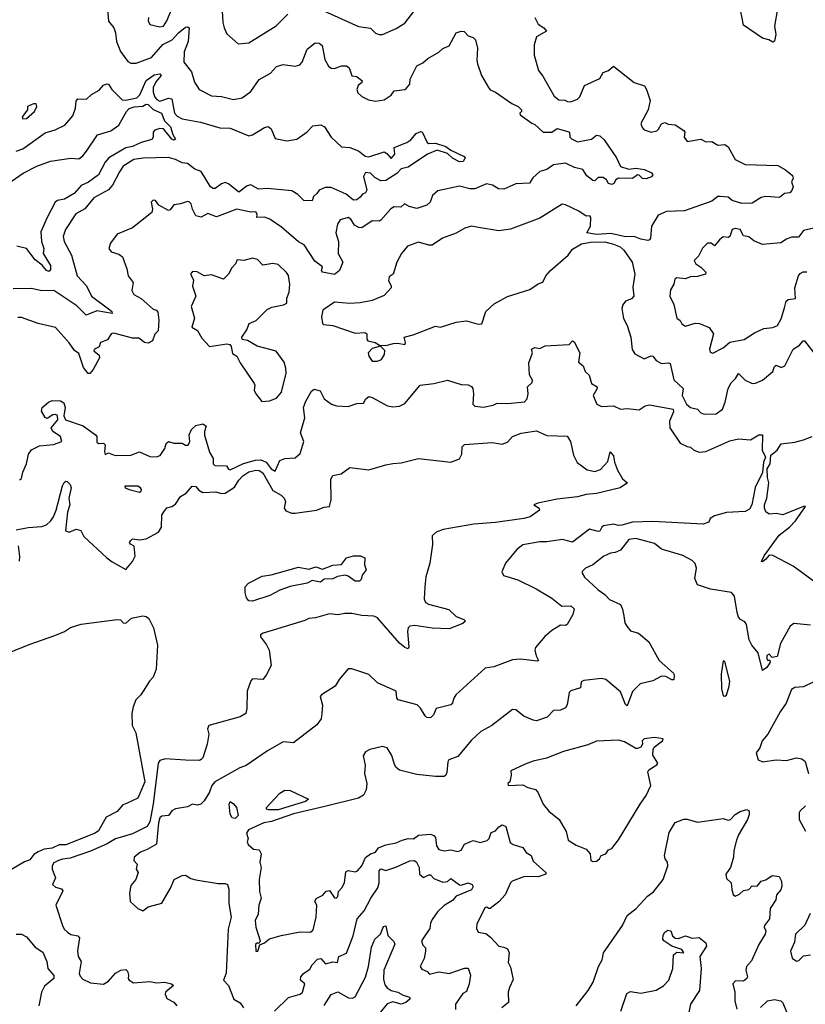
# Model space of a CAD drawing. Extents: x 1995161 to 2088924, y 769148 to 906007.
# Tile 76 of 256: x 2012435 to 2017025, y 805655 to 811412. Entities that reach past the tile are written whole.
import ezdxf

# ---------------------------------------------------------------- set-up
doc = ezdxf.new("R2010")
doc.units = 0

msp = doc.modelspace()

# ---------------------------------------------------------------- linework, layer by layer
at = {"layer": '0CON20XD'}
for points in [[(2012944.7, 811514.7), (2012955, 811403.3), (2012985.5, 811365.5), (2012995.8, 811335), (2013000.8, 811285), (2013025, 811226), (2013067.9, 811167.9), (2013085, 811157.5), (2013115, 811157.5), (2013205, 811191.8), (2013272.4, 811267.6), (2013326.4, 811295), (2013363.8, 811335), (2013405, 811367.9), (2013415, 811370.9), (2013425.3, 811365.3), (2013420.4, 811285), (2013396.5, 811225), (2013395, 811163.3), (2013438.3, 811108.3), (2013456, 811046), (2013484, 811004), (2013555, 810967.5), (2013615, 810962.2), (2013685, 810946.5), (2013735.5, 810954.5), (2013785, 810992.9), (2013835, 811062.9), (2013899.8, 811100.2), (2013935, 811138.6), (2013975, 811149.5), (2014045, 811140.8), (2014072.4, 811147.6), (2014085, 811164.2), (2014115, 811240), (2014162.3, 811277.7), (2014185, 811275.8), (2014202.1, 811262.1), (2014218.8, 811178.8), (2014239.8, 811139.8), (2014255, 811129.4), (2014275, 811127.8), (2014315, 811141.5), (2014345, 811143.1), (2014359.8, 811129.8), (2014376.7, 811083.3), (2014405, 811080.8), (2014436.2, 811055), (2014433.8, 811045), (2014413.3, 811026.7), (2014405.5, 811005), (2014411.4, 810985), (2014433.9, 810963.9), (2014474, 810944), (2014515, 810936.7), (2014565, 810943.1), (2014605, 810971.2), (2014623.5, 810996.5), (2014685, 811004.7), (2014695, 811011.1), (2014714, 811035), (2014716, 811065), (2014755, 811142.5), (2014790.5, 811159.5), (2014819.2, 811185), (2014885, 811222.2), (2014906.7, 811243.3), (2014945, 811260), (2014985.5, 811334.5), (2015015, 811344.3), (2015032.5, 811342.5), (2015055, 811318.8), (2015085, 811308), (2015098.6, 811295), (2015110, 811245), (2015106.4, 811175), (2015111.1, 811155), (2015133.8, 811085), (2015174.8, 811014.8), (2015185, 811002.3), (2015215, 810988.8), (2015311.6, 810921.6), (2015348, 810905), (2015366.7, 810885), (2015367.5, 810875), (2015357.5, 810865), (2015360, 810855), (2015427.8, 810807.8), (2015445, 810800), (2015493.3, 810755), (2015545, 810754.7), (2015575, 810775.4), (2015638.9, 810758.9), (2015647.5, 810755), (2015650, 810725), (2015658.6, 810715), (2015695, 810697.7), (2015775.8, 810714.2), (2015805, 810736.2), (2015825, 810734), (2015850.3, 810710.3), (2015922.7, 810605), (2015945, 810554.2), (2015995, 810537.3), (2016035, 810544.5), (2016086.9, 810536.9), (2016126.3, 810516.3), (2016133.8, 810505), (2016126.6, 810493.4), (2016095, 810481.9), (2016075, 810484.2), (2016055, 810503.8), (2016045, 810505.8), (2016015, 810483.8), (2015935, 810485.4), (2015918.1, 810475), (2015906.4, 810453.6), (2015895, 810448.9), (2015875, 810454.2), (2015864.5, 810475), (2015845, 810490.4), (2015815, 810489.5), (2015795, 810470), (2015785, 810472.5), (2015748.9, 810498.9), (2015725, 810536.9), (2015677, 810547), (2015625, 810574.2), (2015555, 810564.3), (2015515, 810536.9), (2015474, 810525), (2015432.9, 810487.1), (2015413.8, 810456.2), (2015335, 810452.1), (2015265, 810421.9), (2015232.5, 810422.5), (2015198.8, 810445), (2015162.5, 810452.5), (2015095, 810423.4), (2015065, 810422.9), (2015005, 810438.2), (2014877.9, 810412.1), (2014846.9, 810385), (2014834.3, 810345), (2014815, 810327.5), (2014755, 810307.8), (2014710.3, 810320.3), (2014684.1, 810335.9), (2014663.2, 810316.8), (2014622.7, 810317.3), (2014604.2, 810305.8), (2014545, 810239.4), (2014535, 810234.4), (2014495, 810235.6), (2014435, 810196), (2014416.8, 810196.8), (2014390.7, 810210.7), (2014370, 810245), (2014355, 810255.9), (2014307.3, 810242.7), (2014292.9, 810217.1), (2014282.9, 810165), (2014297.5, 810115), (2014295.3, 810045), (2014324, 809994), (2014304.2, 809945), (2014275, 809923.1), (2014203.8, 809935), (2014198.8, 809945), (2014205, 809966.7), (2014160.6, 810000.6), (2014097.5, 810095), (2014063.4, 810113.4), (2013965, 810200), (2013896.2, 810246.2), (2013865, 810257.1), (2013820, 810255), (2013822.5, 810275), (2013815, 810288.8), (2013785, 810286.5), (2013704.7, 810304.7), (2013585, 810259.4), (2013535, 810278.7), (2013495, 810257.1), (2013465, 810266.2), (2013445.5, 810305), (2013438.1, 810335), (2013426.4, 810346.4), (2013415, 810348.5), (2013375, 810334.6), (2013335, 810330), (2013315, 810300), (2013305, 810296.2), (2013248.5, 810328.5), (2013228.1, 810355), (2013215, 810357.9), (2013203.9, 810345), (2013211.5, 810305), (2013206.9, 810285), (2013095, 810194.4), (2013005, 810158.8), (2012966.2, 810105), (2012956.2, 810075), (2012970, 810055), (2013015, 810041.4), (2013036.2, 810025), (2013060.8, 809955), (2013068.2, 809915), (2013099.2, 809875), (2013091.2, 809828.8), (2013103.1, 809805), (2013145, 809782.9), (2013215, 809720), (2013235, 809713.3), (2013242.7, 809702.7), (2013248.8, 809655), (2013245, 809592.5), (2013225, 809572.5), (2013211.1, 809535), (2013185, 809521.5), (2013165, 809525.4), (2013130.7, 809550.7), (2013095, 809550.9), (2012985, 809579.5), (2012969.2, 809575), (2012948.9, 809541.1), (2012906.7, 809525), (2012900, 809500), (2012872.7, 809485), (2012868.9, 809475), (2012900, 809450), (2012900.6, 809435), (2012863.6, 809366.4), (2012845, 809344.2), (2012835, 809342.5), (2012808.2, 809378.2), (2012780.9, 809460.9), (2012755, 809478.8), (2012725, 809522), (2012645, 809612.9), (2012543.3, 809635), (2012445, 809670.5), (2012425, 809671.8)], [(2013187.5, 811425), (2013186.1, 811405), (2013195, 811384.7), (2013255, 811371.3), (2013275.3, 811375), (2013295.2, 811405), (2013347.3, 811532.7)], [(2013615, 811531.2), (2013621.8, 811395), (2013629.4, 811365), (2013645, 811330), (2013711.9, 811271.9), (2013775, 811276.9), (2013933.4, 811376.6), (2014002.5, 811445)], [(2016862.2, 811475), (2016845.7, 811374.3), (2016854, 811325), (2016845, 811287.5), (2016835, 811280), (2016812.5, 811295), (2016774.6, 811304.6), (2016665, 811379.4), (2016635.5, 811535)], [(2014195, 811470.9), (2014415, 811372.9), (2014485, 811362), (2014515, 811334.2), (2014535, 811325.8), (2014555, 811326), (2014635, 811361.2), (2014685, 811392), (2014745, 811467.3)], [(2015444.5, 811425), (2015465, 811386.5), (2015497.8, 811365), (2015512.5, 811345), (2015455, 811312.5), (2015440.6, 811265), (2015441.4, 811205), (2015466.1, 811116.1), (2015492.9, 811082.9), (2015557.5, 810965), (2015585, 810944.4), (2015621.2, 810941.2), (2015637, 810933), (2015655, 810932.5), (2015695, 810947.5), (2015708.3, 810961.7), (2015735, 811027.3), (2015825, 811069.1), (2015845, 811103.5), (2015875, 811114.6), (2015905, 811140.4), (2016025.5, 811045.5), (2016085.4, 811025.4), (2016097.8, 811005), (2016118.9, 810938.9), (2016108.1, 810885), (2016063.8, 810805), (2016071.8, 810781.8), (2016085, 810768.1), (2016125, 810754.3), (2016157.6, 810762.4), (2016168.7, 810771.3), (2016185, 810803.8), (2016205, 810812), (2016225, 810802.2), (2016265, 810797.5), (2016316.2, 810765), (2016322, 810755), (2016318, 810725), (2016335, 810700), (2016415, 810713.8), (2016445, 810698.6), (2016479.6, 810699.6), (2016515, 810679.2), (2016555, 810682.5), (2016575, 810669.4), (2016615, 810595.5), (2016675, 810565.6), (2016865, 810560), (2016910, 810535), (2016950.3, 810500.3), (2016954, 810485), (2016945.6, 810465), (2016954.2, 810435), (2016947.3, 810412.7), (2016935, 810399.4), (2016903.3, 810395), (2016875, 810373.3), (2016795, 810379.2), (2016767.8, 810372.2), (2016715, 810339.2), (2016655, 810338.1), (2016598.8, 810355), (2016575, 810374.4), (2016527.5, 810377.5), (2016515, 810378.1), (2016478.5, 810351.5), (2016320, 810295), (2016215, 810290.6), (2016165, 810270), (2016126.2, 810205), (2016120.6, 810135), (2016115.2, 810124.8), (2016105, 810122), (2016065, 810128.2), (2016025, 810144.2), (2015975, 810143.3), (2015888.3, 810161.7), (2015805, 810155.7), (2015750, 810165), (2015770, 810205), (2015772.5, 810255), (2015767.5, 810265), (2015745, 810263.8), (2015701.8, 810291.8), (2015625, 810330), (2015605, 810334), (2015475, 810251.4), (2015303.4, 810186.6), (2015235, 810177.9), (2015116.2, 810196.2), (2015075, 810204.4), (2015036.8, 810193.2), (2014985, 810163.3), (2014905, 810135.5), (2014845, 810094.3), (2014825, 810094.4), (2014765, 810111.9), (2014701.7, 810088.3), (2014665.8, 810045), (2014639.2, 809995), (2014616.7, 809925), (2014595, 809908.8), (2014590, 809885), (2014605.8, 809855.8), (2014605.7, 809845), (2014565, 809800), (2014495, 809770.6), (2014425, 809756), (2014365, 809753.3), (2014275, 809761.2), (2014206.4, 809713.6), (2014198.8, 809675), (2014203.8, 809635), (2014210.5, 809630.5), (2014265, 809624.5), (2014395, 809579.6), (2014452.7, 809582.7), (2014464.2, 809575), (2014464.2, 809545), (2014470, 809535), (2014512.5, 809525), (2014538.3, 809508.3), (2014575, 809508), (2014619.7, 809519.7), (2014645, 809520.8), (2014685, 809512), (2014690, 809525), (2014682.5, 809555), (2014735, 809568.7), (2014865, 809620), (2014894.4, 809614.4), (2014985, 809642.8), (2015045, 809651.2), (2015115, 809632.7), (2015136.1, 809633.9), (2015158.9, 809705), (2015208.3, 809751.7), (2015286.3, 809793.7), (2015416.7, 809835), (2015465, 809867.5), (2015491.9, 809878.1), (2015510, 809915), (2015536.9, 809945), (2015640.6, 810035), (2015665, 810070.8), (2015717.6, 810102.4), (2015771.2, 810111.2), (2015855, 810112.9), (2015905, 810100), (2015943.7, 810083.7), (2015966, 810065), (2016013.6, 809993.6)], [(2012415, 810642.9), (2012452.7, 810657.3), (2012585, 810751.2), (2012642.1, 810767.9), (2012699.2, 810795), (2012745, 810850), (2012761.5, 810895), (2012764.7, 810935.3), (2012775, 810949.5), (2012825, 810946.9), (2012855, 810975.3), (2012900, 811000), (2012925, 811029.6), (2012945, 811037.5), (2012955, 811034.3), (2012973.3, 811003.3), (2013033.6, 810943.7), (2013055, 810941.6), (2013120.6, 810955), (2013138, 810972), (2013175, 811057.6), (2013220.7, 811089.3), (2013255, 811096.1), (2013262.5, 811085), (2013231.5, 811048.5), (2013214.3, 811015.7), (2013215, 810988), (2013225, 810959.5), (2013236.5, 810945), (2013255, 810936.1), (2013305, 810952.5), (2013325, 810948.9), (2013339.4, 810865), (2013355, 810848.4), (2013385, 810833.2), (2013492.3, 810812.3), (2013605, 810780.5), (2013665, 810777.8), (2013775, 810732.9), (2013795, 810738.1), (2013865, 810781.8), (2013886.9, 810786.9), (2013905.5, 810775), (2013927, 810717), (2013996.8, 810703.2), (2014055, 810713.5), (2014115, 810755.7), (2014148, 810792), (2014195, 810796.5), (2014215.5, 810785.5), (2014254.2, 810725), (2014315, 810669.2), (2014365, 810665.6), (2014415.5, 810645.5), (2014453.6, 810613.6), (2014475, 810610), (2014565, 810638.8), (2014580, 810630), (2014605, 810600), (2014626.7, 810625), (2014623.3, 810665), (2014696.5, 810693.5), (2014719.7, 810710.3), (2014752.6, 810747.4), (2014778.6, 810758.6), (2014786.6, 810756.6), (2014816.7, 810695), (2014825, 810688.8), (2014865, 810690.5), (2014925, 810671.2), (2014955, 810650), (2015032.9, 810612.9), (2015038.1, 810605), (2015026.8, 810583.3), (2015005, 810580.8), (2014965, 810602.9), (2014935, 810629.1), (2014875, 810649.4), (2014818.8, 810625), (2014705, 810550), (2014665, 810539.6), (2014638.1, 810511.9), (2014575, 810471.4), (2014545, 810469.5), (2014509.6, 810489.6), (2014485, 810514.5), (2014455, 810518), (2014444.4, 810495), (2014462.7, 810415), (2014455, 810398.9), (2014437.3, 810392.7), (2014424.7, 810375.3), (2014405, 810359.3), (2014385, 810357.3), (2014342.3, 810392.3), (2014255, 810430.8), (2014219.7, 810430.3), (2014184.2, 810415.8), (2014171.2, 810395), (2014151.4, 810378.6), (2014145, 810352.5), (2014095, 810354.4), (2014060.4, 810390.4), (2014025, 810411.3), (2013883.9, 810426.1), (2013831, 810421), (2013785, 810446.8), (2013765, 810440.8), (2013715, 810403.1), (2013655, 810452.9), (2013635, 810460), (2013615, 810452.9), (2013576.9, 810425), (2013565, 810424.2), (2013550, 810435), (2013495, 810525.3), (2013458.5, 810538.5), (2013415, 810570.6), (2013385, 810574.6), (2013345, 810594.7), (2013304, 810606), (2013157.6, 810602.4), (2013102.5, 810595), (2013040.5, 810555), (2013017.5, 810522.5), (2012977.8, 810445), (2012953.5, 810416.5), (2012868.8, 810371.2), (2012815, 810307.1), (2012763.5, 810276.5), (2012702.9, 810185), (2012689.6, 810145), (2012695.5, 810115), (2012738.8, 810035), (2012770.4, 809915), (2012825.6, 809855.6), (2012854.6, 809795), (2012962.5, 809715), (2012973.8, 809705), (2012975.5, 809694.5), (2012885, 809710), (2012823.7, 809683.7), (2012769.1, 809739.1), (2012635, 809828.1), (2012565, 809827.5), (2012505, 809840), (2012397.8, 809837.8)], [(2012385, 810465.4), (2012454.8, 810515.2), (2012535, 810556.4), (2012615.5, 810584.5), (2012735, 810602.8), (2012780.9, 810599.1), (2012805, 810616.7), (2012825.9, 810644.1), (2012890.8, 810739.2), (2012968.1, 810761.9), (2013015, 810794.7), (2013059.4, 810875), (2013075, 810892.4), (2013105, 810903.3), (2013153.8, 810906.2), (2013175, 810918.1), (2013185, 810917.3), (2013215, 810887.1), (2013264.3, 810865), (2013281.2, 810821.2), (2013317.3, 810785), (2013330.3, 810740.3), (2013346.1, 810713.9), (2013335, 810707.8), (2013325, 810714.5), (2013275, 810773.4), (2013253.4, 810776.6), (2013224.3, 810765.7), (2013216, 810755), (2013215.8, 810725), (2013208.2, 810711.8), (2013145, 810693.3), (2013095, 810670.2), (2013055, 810662.8), (2012956, 810605), (2012935, 810578.8), (2012896.4, 810505), (2012837.3, 810462.7), (2012795, 810443.3), (2012753.9, 810396.1), (2012697.9, 810362.1), (2012655.4, 810354.6), (2012642.5, 810345), (2012594.8, 810255.2), (2012559, 810171), (2012562.8, 810115), (2012576.2, 810075), (2012573.1, 810045), (2012615.5, 809975), (2012615, 809947.5), (2012605, 809940)], [(2012453.5, 810833.5), (2012475, 810834.7), (2012522.3, 810875), (2012534.5, 810905), (2012530.9, 810920.9), (2012515, 810921.2), (2012480, 810905), (2012481.2, 810885), (2012450, 810845), (2012453.5, 810833.5)], [(2017075, 810193.3), (2017015, 810178.6), (2016985, 810141.2), (2016945, 810140), (2016915, 810129.2), (2016882.2, 810107.8), (2016775, 810098.1), (2016725, 810118.6), (2016695, 810142), (2016665, 810147.5), (2016645.6, 810185), (2016615, 810191.2), (2016598.8, 810185), (2016585, 810143.8), (2016575, 810138), (2016545, 810142.5), (2016524.5, 810125.5), (2016495, 810090), (2016475.5, 810105.5), (2016454.5, 810105.5), (2016425, 810076), (2016400.7, 810029.3), (2016377.1, 810005), (2016385.6, 809985), (2016415.6, 809965.6), (2016445, 809935.8), (2016442, 809925), (2016395, 809911.5), (2016355, 809908.5), (2016323.6, 809896.4), (2016275, 809902), (2016263.8, 809895), (2016258, 809865), (2016237.7, 809832.3), (2016234.5, 809795), (2016257.1, 809747.1), (2016275, 809666.7), (2016295, 809653.3), (2016305, 809633.8), (2016325, 809620.8), (2016382.8, 809637.2), (2016406.5, 809636.5), (2016463.2, 809613.2), (2016490, 809575), (2016465.8, 809485), (2016468.8, 809468.8), (2016485, 809462), (2016545, 809494.3), (2016585, 809526.9), (2016668.3, 809541.7), (2016728.8, 809581.2), (2016783.2, 809606.8), (2016835, 809612.5), (2016863.3, 809625), (2016885, 809662.5), (2016903.2, 809726.8)], [(2012605, 809940), (2012591.9, 809945), (2012567.3, 809977.3), (2012525, 810008.1), (2012475, 810074.1), (2012418.4, 810088.4)], [(2013850.3, 809180.3), (2013895, 809183.1), (2013935, 809200), (2013965.5, 809235), (2013991.8, 809345), (2013991.2, 809375), (2013980, 809410), (2013934.2, 809474.2), (2013822.7, 809502.7), (2013766, 809536), (2013735, 809542.5), (2013733.8, 809555), (2013761.5, 809598.5), (2013776.2, 809635), (2013816.6, 809653.4), (2013882.1, 809717.9), (2013908.5, 809731.5), (2013977.5, 809745), (2013996.2, 809755), (2013997, 809783), (2014010.7, 809819.3), (2014014, 809865), (2014005, 809916.7), (2013995, 809933.3), (2013945, 809980), (2013915, 809987.5), (2013855, 809976), (2013825, 810010), (2013795, 810016.9), (2013745, 810003.3), (2013705, 810007.5), (2013696.2, 809985), (2013675, 809961.2), (2013655.5, 809924.5), (2013625.7, 809894.3), (2013555, 809919.4), (2013513.6, 809913.6), (2013472.5, 809937.5), (2013445, 809940), (2013433.8, 809925), (2013451.7, 809891.7), (2013444, 809855), (2013463.5, 809795), (2013437.7, 809735), (2013456.4, 809666.3), (2013441.4, 809615), (2013475, 809595.8), (2013500.2, 809550.2), (2013545, 809502), (2013646.4, 809516.4), (2013663, 809513), (2013671.7, 809501.7), (2013679.5, 809459.5), (2013704, 809444), (2013723.9, 809405), (2013805.3, 809285.3), (2013809.6, 809275), (2013806, 809245), (2013815, 809224.2), (2013850.3, 809180.3)], [(2016013.6, 809993.6), (2016028.8, 809925), (2016017.5, 809847.5), (2016024, 809795), (2016010.9, 809779.1), (2015975, 809765.6), (2015958.5, 809745), (2015953.2, 809723.3), (2015963.8, 809665), (2015983.8, 809625), (2016006.8, 809555), (2016014.4, 809484.4), (2016029.1, 809459.1), (2016085, 809428.8), (2016125, 809446), (2016135, 809443.8), (2016155, 809420), (2016185, 809401.4), (2016225, 809406.7), (2016235, 809401.4), (2016257.3, 809307.3), (2016311.8, 809255), (2016305.5, 809215), (2016330.6, 809165), (2016355, 809144.2), (2016395, 809135.6), (2016415, 809114.3), (2016435, 809105.6), (2016505, 809107.5), (2016541.2, 809135), (2016557.8, 809175), (2016574.5, 809255), (2016591.7, 809288.3), (2016618.6, 809315), (2016635, 809342.5), (2016675, 809303.5), (2016715, 809285.8), (2016735, 809286.2), (2016775, 809304.2), (2016835.4, 809354.6), (2016845.6, 809384.4), (2016855, 809391.4), (2016885, 809379.2), (2016905, 809387.5), (2016954.6, 809485.4), (2016991.9, 809508.1), (2017013.8, 809535), (2017020, 809535), (2017075.8, 809465)], [(2016903.2, 809726.8), (2016914.3, 809765.7), (2016925, 809775.7), (2016968.3, 809781.7), (2016963.9, 809845), (2016986, 809914), (2016995, 809928.6), (2017012.4, 809937.6), (2017035, 809937.5)], [(2012435, 808721.2), (2012445, 808730), (2012453.4, 808766.6), (2012475, 808816), (2012487.6, 808872.4), (2012505, 808897.5), (2012550, 808920), (2012632.6, 808927.4), (2012681.2, 808945), (2012673.3, 808975), (2012628.1, 809005), (2012618.8, 809025), (2012657.9, 809072.1), (2012657, 809097), (2012645, 809103.8), (2012628.3, 809101.7), (2012595, 809080), (2012585, 809086), (2012563.2, 809123.2), (2012566, 809145), (2012604, 809176), (2012624.7, 809185.3), (2012673.3, 809183.3), (2012692.7, 809172.7), (2012701.4, 809145), (2012693.1, 809095), (2012703.4, 809073.4), (2012806.4, 809036.4), (2012878.8, 808985), (2012886.2, 808975), (2012885, 808942), (2012895, 808934.4), (2012925, 808936.7), (2012935.6, 808925.6), (2012930, 808885), (2012935, 808870), (2012955, 808878.8), (2012993.3, 808863.3), (2013085, 808865.4), (2013135, 808884.4), (2013195, 808858.7), (2013235, 808855.9), (2013256.8, 808863.3), (2013283.3, 808905), (2013292, 808935), (2013305, 808946.2), (2013335, 808936.2), (2013385, 808936.2), (2013405, 808923.5), (2013420, 808925), (2013429.5, 808945), (2013425.6, 808985), (2013439.6, 809015), (2013465, 809040.2), (2013505, 809049.4), (2013524.7, 809035), (2013514.6, 809005), (2013515, 808982.5), (2013545, 808883.3), (2013566, 808846), (2013566.2, 808815), (2013575, 808805.5), (2013643.4, 808803.4), (2013655, 808783.3), (2013665, 808779.2), (2013742.4, 808817.6), (2013812.7, 808837.3), (2013845, 808839.3), (2013875.6, 808825.6), (2013905, 808786.7), (2013928.4, 808771.6), (2013954.4, 808835.6), (2013985, 808846.3), (2014045, 808851.2), (2014074.3, 808875), (2014095.5, 808945), (2014076.5, 808996.5), (2014101.2, 809085), (2014094.1, 809145), (2014107.6, 809182.4), (2014140.4, 809239.6), (2014155, 809252.2), (2014191.5, 809241.5), (2014215, 809194.3), (2014258, 809165), (2014286.2, 809153.8), (2014355, 809150), (2014405, 809167.5), (2014445, 809170), (2014457.5, 809195), (2014475, 809208), (2014495, 809202.9), (2014584.5, 809154.5), (2014615, 809148.8), (2014655, 809152.9), (2014685, 809167.2), (2014774.8, 809275.2), (2014855, 809284.9), (2014935, 809304.2), (2015015, 809278.2), (2015055, 809276.2), (2015075, 809267.8), (2015083.6, 809255), (2015087.7, 809225), (2015082.3, 809165), (2015095, 809153), (2015145, 809145.7), (2015201.5, 809158.5), (2015225, 809170.8), (2015287, 809167), (2015385, 809177.3), (2015400.8, 809195), (2015406.2, 809225), (2015402.4, 809265), (2015429.3, 809290.8), (2015431.3, 809305), (2015413.5, 809335), (2015410.5, 809405), (2015431.1, 809465), (2015426.1, 809485), (2015445, 809495.2), (2015475, 809489.1), (2015505, 809505.8), (2015645, 809512.1), (2015666, 809535), (2015675, 809529.4), (2015707.4, 809465), (2015700.6, 809410.6), (2015728.3, 809388.3), (2015738.8, 809355), (2015763.3, 809333.3), (2015776, 809285), (2015810, 809265), (2015810, 809255), (2015786.5, 809215), (2015808.1, 809165), (2015835, 809150.9), (2015905, 809153.6), (2015945, 809135.2), (2015985, 809139.1), (2016055, 809131.2), (2016089.2, 809155), (2016115, 809160.1), (2016253.8, 809135), (2016255, 809120), (2016232.5, 809065), (2016234.4, 809025), (2016295, 808936.2), (2016335, 808916.2), (2016355, 808912.9), (2016375, 808894.5)], [(2014525, 809414.7), (2014548.8, 809425), (2014567.5, 809455), (2014568.8, 809478.8), (2014543.3, 809503.3), (2014495, 809490), (2014472.2, 809465), (2014474.4, 809445), (2014494.3, 809415), (2014525, 809414.7)], [(2013278, 808535), (2013295, 808558.8), (2013325, 808566.2), (2013345, 808579.2), (2013375.4, 808625), (2013407.1, 808642.9), (2013443.8, 808685), (2013465, 808682), (2013481.9, 808661.9), (2013505, 808647.1), (2013581.4, 808651.4), (2013615, 808642.5), (2013635, 808643.8), (2013690.9, 808679.1), (2013715, 808720), (2013739.4, 808745), (2013775, 808768.5), (2013815, 808777.3), (2013835, 808775.3), (2013855, 808761.8), (2013915, 808658.5), (2013962.7, 808632.7), (2013980.8, 808615), (2013988.6, 808595), (2013981.2, 808555), (2013991.2, 808541.2), (2014025, 808526.2), (2014045, 808526), (2014170, 808545), (2014215, 808562), (2014246, 808565), (2014255.3, 808605), (2014253.6, 808726.4), (2014265, 808746), (2014313.9, 808756.1), (2014365, 808793.3), (2014475, 808780), (2014575, 808810), (2014616.4, 808816.4), (2014665, 808820.3), (2014765, 808845.4), (2014955.3, 808824.7), (2015005.7, 808844.3), (2015017.7, 808872.3), (2015019.8, 808915), (2015035, 808928.3), (2015195, 808939.6), (2015255, 808930), (2015285, 808941.4), (2015314.1, 808975.9), (2015365, 808993.9), (2015455, 809008.7), (2015515, 808981.1), (2015635, 808977.4), (2015654.3, 808945), (2015670.3, 808865), (2015693.2, 808823.2), (2015750.6, 808780.6), (2015795, 808770), (2015828.4, 808781.6), (2015871.1, 808828.9), (2015885, 808886.2), (2015905, 808862.5), (2015910, 808825), (2015927.6, 808777.6), (2015957.4, 808727.4), (2015987.5, 808705), (2015943.3, 808675), (2015805, 808641.4), (2015745, 808636.3), (2015695, 808621.3), (2015575, 808609.3), (2015462.5, 808585), (2015440, 808575), (2015470, 808555), (2015472.5, 808545), (2015417.5, 808505), (2015380, 808495), (2015215, 808472.1), (2015088.2, 808461.8), (2014909.3, 808430.7), (2014868.1, 808415), (2014845.7, 808395), (2014847, 808343), (2014830.8, 808235), (2014808.6, 808155), (2014802.9, 808095), (2014798, 808025), (2014806, 808005), (2014824.6, 807994.6), (2014943.2, 807963.2), (2014985, 807922), (2015030, 807905), (2015040, 807895), (2015025, 807882), (2014945, 807850), (2014845, 807853.8), (2014745, 807870), (2014715, 807866.5), (2014704.7, 807855.3), (2014700.8, 807835), (2014709.2, 807745), (2014705, 807734), (2014685, 807741.9), (2014655, 807767.1), (2014525, 807914.3), (2014505, 807924.4), (2014435, 807928.6), (2014375, 807940), (2014335, 807940.9), (2014295, 807932.8), (2014245, 807938), (2014164.5, 807915.5), (2014125, 807911.2), (2014101.5, 807898.5), (2013916.9, 807843.1), (2013856.9, 807825), (2013843.1, 807815), (2013842.6, 807802.6), (2013877.3, 807757.3), (2013892, 807725), (2013904.2, 807635), (2013875, 807578.8), (2013855.5, 807554.5), (2013795, 807558.2), (2013785, 807546.9), (2013764.5, 807485.5), (2013762.5, 807385), (2013755.7, 807355), (2013722.5, 807335), (2013540.8, 807285), (2013531.8, 807265), (2013539.6, 807235), (2013531.5, 807175), (2013505, 807096.7), (2013495, 807086), (2013485, 807081.2), (2013405, 807082.5), (2013285, 807090.8), (2013255, 807080.8), (2013245, 807065.8), (2013214.4, 806825), (2013195, 806722.5), (2013180, 806695), (2013095, 806651.2), (2012995, 806622), (2012946.5, 806593.5), (2012849.1, 806550.9), (2012729.8, 806510.2), (2012685, 806504.2), (2012662.5, 806495), (2012635, 806481.2), (2012625.6, 806464.4), (2012624.7, 806445), (2012643.7, 806395), (2012626.7, 806355), (2012645, 806340), (2012680, 806330), (2012687.7, 806317.7), (2012645.5, 806234.5), (2012685, 806116.5), (2012695.3, 806095), (2012715, 806076), (2012735, 806062.5), (2012774.3, 806054.3), (2012784.3, 806044.3), (2012772.7, 805967.3), (2012777.7, 805935), (2012794, 805905), (2012782.5, 805835), (2012789.3, 805819.3), (2012805, 805802.5), (2012849.5, 805779.5), (2012925, 805772.5), (2012955, 805789.2), (2012995, 805836), (2013025.8, 805854.2), (2013055, 805858), (2013065, 805848.8), (2013071.9, 805825), (2013068.6, 805805), (2013074.3, 805795), (2013100.2, 805780.2), (2013195, 805788.4), (2013235, 805780.7), (2013283.9, 805783.9), (2013321.4, 805775), (2013333.3, 805765), (2013287.1, 805725), (2013285, 805713.3), (2013295, 805687.9), (2013335, 805667.1), (2013354, 805645)], [(2016375, 808894.5), (2016405, 808883.8), (2016445, 808887.6), (2016585, 808950.3), (2016635, 808960.6), (2016705, 808956.1), (2016754.9, 808985.1), (2016775.1, 808985.1), (2016774.2, 808894.2), (2016792.9, 808855), (2016781, 808825), (2016776, 808764), (2016732.4, 808677.6), (2016712.3, 808575), (2016700.4, 808549.6), (2016675, 808537.1), (2016565, 808529.8), (2016495, 808511.5), (2016468.8, 808495), (2016462, 808475), (2016427.9, 808462.1), (2016135, 808477.9), (2016015.6, 808474.4), (2015953, 808457), (2015935, 808454.7), (2015905, 808462.2), (2015847.3, 808452.7), (2015835.8, 808444.2), (2015825, 808421.8), (2015815, 808419.3), (2015765, 808432.5), (2015665, 808357.8), (2015607.3, 808372.7), (2015515, 808358.9), (2015475, 808360), (2015375, 808342), (2015340, 808315), (2015273.3, 808235), (2015253, 808183), (2015261.7, 808161.7), (2015345, 808137.5), (2015453.3, 808085), (2015545, 808028.9), (2015603.2, 807983.2), (2015655, 807985.4), (2015675, 807968), (2015667.8, 807935), (2015635, 807875.7), (2015625, 807869.5), (2015595, 807871.1), (2015545, 807840.5), (2015504.4, 807805), (2015449.7, 807740.3), (2015444.3, 807725), (2015453, 807693), (2015466.7, 807665), (2015459.3, 807660.7), (2015362.3, 807672.3), (2015315, 807668.2), (2015205, 807628), (2015155, 807621.2), (2014984.2, 807465), (2014971.4, 807445), (2014965, 807417.5), (2014955, 807406.7), (2014868, 807385), (2014853.5, 807346.5), (2014835, 807330.6), (2014815, 807332.5), (2014805, 807341.5), (2014777.4, 807387.4), (2014757.7, 807405), (2014646, 807435), (2014639.4, 807445), (2014634.4, 807485), (2014526, 807535), (2014475, 807584), (2014375.7, 807615.7), (2014355, 807616), (2014302, 807555), (2014278.8, 807515), (2014198, 807465), (2014190.8, 807455), (2014203.6, 807403.6), (2014201.2, 807355), (2014195.9, 807324.1), (2014171.7, 807288.3), (2014035.7, 807184.3), (2013975, 807188.8), (2013883, 807137), (2013758.3, 807051.7), (2013721.7, 807038.3), (2013575, 806956.2), (2013557.5, 806935), (2013543.9, 806896.1), (2013512.9, 806845), (2013492.9, 806825), (2013475, 806820), (2013445, 806824.8), (2013415, 806809.7), (2013345, 806797.3), (2013325, 806785.6), (2013305, 806759.2), (2013265, 806755.8), (2013255, 806745.8), (2013246.8, 806715), (2013235, 806591.1), (2013180.8, 806559.2), (2013141.1, 806545), (2013103.3, 806515), (2013102.5, 806495), (2013121.2, 806475), (2013116.2, 806445), (2013126.7, 806425), (2013113.3, 806385), (2013085, 806350), (2013076.7, 806305), (2013080, 806255), (2013125, 806214.1), (2013155, 806201.1), (2013186.7, 806225), (2013265, 806245.7), (2013316.6, 806333.4), (2013338.1, 806385), (2013385, 806408.9), (2013405, 806409), (2013435, 806390.2), (2013465, 806382.2), (2013595, 806360.6), (2013635, 806362), (2013650, 806355), (2013658.2, 806328.2), (2013656.5, 806245), (2013670.2, 806165), (2013653.8, 806095), (2013642.2, 805837.8), (2013625.3, 805795), (2013654.5, 805765), (2013687.1, 805685), (2013722.5, 805662.5), (2013743.8, 805635)], [(2017085, 808121.4), (2016955, 808216.3), (2016835, 808280), (2016815, 808282), (2016793.8, 808255), (2016775, 808242), (2016770, 808245), (2016785, 808277.8), (2016872.7, 808397.3), (2016933.5, 808445), (2016968.8, 808481.2), (2017026.7, 808565), (2017015, 808566.5), (2016895, 808516.8), (2016855, 808524.8), (2016815, 808521.6), (2016794.9, 808534.9), (2016786.7, 808555), (2016786.9, 808575), (2016799.9, 808615), (2016813, 808705), (2016804.5, 808735), (2016803.3, 808785), (2016819.7, 808815), (2016823.6, 808865), (2016860.8, 808895), (2016885, 808932.5), (2016965, 808941.5), (2017015, 808955.5), (2017065, 808975.5)], [(2012415, 808428.6), (2012485, 808442.5), (2012565, 808447.9), (2012591, 808459), (2012618.1, 808481.9), (2012633.4, 808505), (2012647.4, 808545), (2012685, 808687.5), (2012695, 808706.9), (2012705, 808714.4), (2012712.6, 808712.6), (2012730.4, 808695), (2012735.2, 808675.2), (2012722, 808615), (2012728.2, 808575), (2012715, 808533.3), (2012703.4, 808423.4), (2012725, 808416.5), (2012765, 808432.9), (2012792.5, 808425), (2012810.3, 808390.3), (2012945, 808266.2), (2012975, 808241.2), (2013055, 808197.5), (2013095, 808243.3), (2013110, 808275), (2013103.3, 808333.3), (2013082.5, 808345), (2013077.5, 808355), (2013082.5, 808365), (2013095, 808377.5), (2013135, 808371.2), (2013175, 808376.2), (2013246.2, 808415), (2013264, 808445), (2013266.2, 808515), (2013278, 808535)], [(2013135, 808650.4), (2013144.6, 808655), (2013146.3, 808665), (2013141.6, 808675), (2013125.4, 808684.6), (2013050, 808685), (2013051.4, 808675), (2013075.6, 808665), (2013135, 808650.4)], [(2017055, 807871.2), (2016958.3, 807881.7), (2016937.5, 807865), (2016880, 807765), (2016862, 807688), (2016832.5, 807682.5), (2016815, 807702.5), (2016800, 807695), (2016800, 807675), (2016805, 807667.5), (2016817.5, 807667.5), (2016820, 807655), (2016800, 807625), (2016775, 807607.5), (2016750, 807710), (2016714, 807754), (2016696.7, 807786.7), (2016682.2, 807875), (2016671.7, 807891.7), (2016647.5, 807905), (2016635, 807918), (2016626.7, 807945), (2016610.9, 808040.9), (2016595, 808062), (2016472.1, 808082.1), (2016395, 808107.1), (2016379.4, 808145), (2016390.3, 808205), (2016382, 808232), (2016365, 808250.3), (2016309.8, 808279.8), (2016185, 808317.1), (2016145, 808348.5), (2016035, 808379.5), (2015995, 808373), (2015945, 808310.4), (2015915, 808296.5), (2015886.4, 808293.6), (2015848.8, 808275), (2015784.7, 808225.3), (2015741.2, 808205), (2015722, 808185), (2015721.4, 808175), (2015735, 808152.7), (2015815, 808078.1), (2015855, 808050.6), (2015881.3, 808021.3), (2015945, 807991.8), (2015958.4, 807965), (2015965.6, 807925.6), (2015971.9, 807885), (2015983, 807865), (2016005, 807839.5), (2016051.5, 807825), (2016111.5, 807775), (2016172.2, 807665), (2016255, 807590.5), (2016260, 807575), (2016256.9, 807553.1), (2016245, 807551.9), (2016211.1, 807571.1), (2016185, 807574.5), (2016135, 807546.7), (2016060.4, 807529.6), (2016015.3, 807484.7), (2015985, 807400), (2015975, 807407.5), (2015945, 807481.1), (2015860, 807555), (2015835, 807560.8), (2015731.7, 807548.3), (2015715, 807540), (2015712.5, 807505), (2015655, 807487.5), (2015645, 807478.8), (2015634.8, 807405.2), (2015625, 807389.2), (2015595, 807375.5), (2015555, 807373.3), (2015516.5, 807333.5), (2015455, 807312.7), (2015435, 807315.5), (2015380.6, 807340.6), (2015335, 807376.2), (2015315, 807378), (2015194.3, 807285), (2015130.2, 807249.8), (2015075, 807200), (2014995, 807102.9), (2014942.5, 807085), (2014936.5, 807073.5), (2014930.4, 807009.6), (2014925, 806994.4), (2014915, 806986.9), (2014865, 806986), (2014755, 806999.2), (2014655, 807024.2), (2014635, 807040), (2014625, 807057.5), (2014609.6, 807109.6), (2014582.2, 807155), (2014555, 807162.3), (2014481.9, 807145), (2014455, 807131.5), (2014442.2, 807107.8), (2014453.8, 807053.8), (2014449.6, 807005), (2014463.8, 806945), (2014460.2, 806909.8), (2014445, 806878.7), (2014415, 806859.7), (2014218.6, 806811.4), (2014035, 806768.7), (2013906.4, 806723.6), (2013862.2, 806715), (2013772, 806675), (2013761.2, 806655), (2013770, 806625), (2013764, 806605), (2013769.7, 806589.7), (2013801.4, 806561.4), (2013835, 806557.1), (2013845.3, 806535), (2013838.8, 806485), (2013846.4, 806455), (2013835.4, 806385), (2013835.7, 806315), (2013845.6, 806275), (2013832, 806235), (2013828.1, 806181.9), (2013811.8, 806145), (2013815.4, 806105), (2013840.8, 806025), (2013835, 806010), (2013825, 806013.3), (2013812.5, 806005), (2013814.2, 805965), (2013827.5, 805965), (2013837.5, 806002.5), (2013865, 806014.2), (2013895, 806038), (2013962.1, 806057.9), (2014075, 806078.8), (2014135, 806077.1), (2014150.3, 806089.7), (2014167.2, 806165), (2014170.6, 806235), (2014160, 806255), (2014166.6, 806273.4), (2014206.9, 806293.1), (2014225, 806315.8), (2014245, 806321.2), (2014275, 806276.7), (2014285, 806276), (2014294, 806285), (2014297.1, 806315), (2014317.3, 806335), (2014333.8, 806365), (2014340.5, 806429.5), (2014355, 806437), (2014395, 806428.6), (2014410, 806435), (2014433.8, 806465), (2014456.1, 806513.9), (2014485, 806534.4), (2014514, 806545), (2014531.1, 806568.9), (2014575, 806586.5), (2014635, 806598.5), (2014670, 806615), (2014705, 806623.8), (2014737.1, 806622.9), (2014765, 806644), (2014835, 806650.5), (2014855, 806642.3), (2014865, 806630.9), (2014871, 806581), (2014885, 806559.7), (2014915, 806552.6), (2014955, 806557.5), (2014995, 806548.5), (2015014.1, 806555.9), (2015035, 806590.6), (2015075, 806608.1), (2015085, 806611.9), (2015125, 806600.7), (2015166.7, 806613.3), (2015178.2, 806625), (2015189.8, 806660.2), (2015215, 806669.6), (2015235, 806692.5), (2015255, 806703.3), (2015275.4, 806695.4), (2015301.9, 806601.9), (2015319.2, 806589.2), (2015375, 806571.1), (2015395, 806542.5), (2015424.5, 806524.5), (2015435, 806492.5), (2015509.2, 806425), (2015510, 806415), (2015465, 806400), (2015385, 806402.5), (2015312.5, 806375), (2015302.7, 806365), (2015271.1, 806295), (2015235, 806254.4), (2015185, 806214.2), (2015174.1, 806214.1), (2015165, 806222.5), (2015155, 806220), (2015106.7, 806125), (2015105, 806097.5), (2015115, 806077.5), (2015158.3, 806068.3), (2015187, 806047), (2015235, 805995.4), (2015265, 805989.5), (2015285, 805978.2), (2015295.2, 805955), (2015288.6, 805898.6), (2015302.7, 805872.7), (2015319.4, 805800.6), (2015296.7, 805753.3), (2015290, 805725), (2015290.6, 805665), (2015251.5, 805635)], [(2012434.3, 808245.7), (2012435.8, 808274.2), (2012429.2, 808335)], [(2013795, 808012.5), (2013773.9, 808013.9), (2013761.4, 808031.4), (2013753, 808063), (2013753.5, 808096.5), (2013772.4, 808117.6), (2013852.4, 808157.6), (2013905, 808166.2), (2014065, 808210), (2014125, 808200), (2014165, 808212.5), (2014205, 808200), (2014265, 808223.3), (2014315, 808227.5), (2014343.9, 808266.1), (2014385, 808277.9), (2014427.5, 808277.5), (2014452, 808265), (2014449.2, 808225), (2014459.2, 808195), (2014435.6, 808165), (2014431.2, 808138.8), (2014420.8, 808129.2), (2014395, 808130), (2014355, 808158), (2014336.7, 808163.3), (2014293, 808157), (2014265, 808143.3), (2014215, 808140), (2014193, 808123), (2014145, 808133.3), (2014115, 808117.5), (2014015, 808098.8), (2013955, 808076), (2013897.5, 808045), (2013795, 808012.5)], [(2012233.5, 807655), (2012491.2, 807758.8), (2012640.8, 807810.8), (2012698, 807835), (2012732.4, 807857.6), (2012795, 807877.5), (2013005, 807905.7), (2013025, 807902.5), (2013039.4, 807885), (2013055, 807882.8), (2013087.8, 807912.2), (2013155, 807925.6), (2013175, 807922.5), (2013190.2, 807910.2), (2013216.2, 807856.2), (2013240.8, 807755), (2013233.5, 807615), (2013215, 807567.5), (2013193.3, 807545), (2013142.5, 807465), (2013113.3, 807435), (2013097.5, 807395), (2013090, 807355), (2013093.3, 807285), (2013113, 807243), (2013165.6, 806955), (2013125, 806860.8), (2013059.1, 806829.1), (2013038, 806822), (2013005, 806782.5), (2012941, 806749), (2012895, 806670), (2012876.9, 806655), (2012705, 806587.8), (2012665, 806587.9), (2012625, 806568.1), (2012578.3, 806561.7), (2012543.2, 806546.8), (2012518.5, 806531.5), (2012495, 806500), (2012462.6, 806487.4), (2012166.4, 806313.6)], [(2016555, 807456), (2016565, 807462.5), (2016581.5, 807515), (2016584.5, 807545), (2016555, 807660), (2016545, 807662.5), (2016533.5, 807585), (2016535, 807500), (2016545, 807458.8), (2016555, 807456)], [(2017075, 807539.6), (2017015, 807511), (2016965, 807507.8), (2016945.6, 807495), (2016913.7, 807416.3), (2016878.8, 807365), (2016806.7, 807235), (2016774.3, 807195), (2016760, 807155), (2016738.8, 807125), (2016750, 807085), (2016775, 807073.3), (2016855, 807084.7), (2016915, 807080), (2016975, 807096.2), (2017005, 807090.6), (2017025.3, 807075.3), (2017044.8, 807004.8)], [(2015785, 806490), (2015805, 806492.5), (2015822.5, 806505), (2015832.5, 806525), (2015860, 806535), (2015875, 806557.5), (2015895, 806566.7), (2015935, 806615.8), (2016060, 806825), (2016095.7, 806875), (2016123.8, 806935), (2016106.2, 807015), (2016110.8, 807025), (2016157.5, 807055), (2016163.3, 807065), (2016135, 807112.5), (2016135.8, 807145), (2016141.8, 807158.2), (2016192, 807195), (2016195, 807207.5), (2016145, 807214.1), (2016083.3, 807206.7), (2016072.5, 807195), (2016073.8, 807175), (2016065, 807157.5), (2016045, 807151.2), (2016035, 807151.2), (2015969.1, 807189.1), (2015935, 807200), (2015805.8, 807194.2), (2015755, 807172), (2015613.6, 807133.6), (2015513.8, 807093.8), (2015435, 807075.8), (2015388.3, 807058.3), (2015305, 807020), (2015307.5, 806995), (2015300, 806955), (2015287.5, 806945), (2015290, 806935), (2015375, 806938.9), (2015405, 806922.9), (2015450, 806910), (2015462.9, 806895), (2015494.5, 806824.5), (2015526.2, 806785), (2015587.5, 806735), (2015628, 806665), (2015640, 806615), (2015687.5, 806585), (2015745, 806561.2), (2015768.8, 806535), (2015773.3, 806495), (2015785, 806490)], [(2013891.1, 806791.1), (2013877.5, 806795), (2013876.7, 806805), (2013955, 806890), (2013983.5, 806906.5), (2014015.5, 806905.5), (2014122.5, 806855), (2014105, 806840), (2013945, 806792.9), (2013891.1, 806791.1)], [(2013695, 806742.2), (2013676.2, 806745), (2013665, 806766.7), (2013660, 806825), (2013665, 806840), (2013685, 806827.5), (2013702.5, 806805), (2013711.7, 806758.3), (2013695, 806742.2)], [(2015686, 805645), (2015757.5, 805735), (2015786.9, 805785), (2015817.8, 805875), (2015838.1, 805915), (2015845.8, 805955), (2015957.1, 806115), (2015985.4, 806174.6), (2016038, 806215), (2016103.4, 806286.6), (2016138.3, 806311.7), (2016195.7, 806384.3), (2016222.9, 806465), (2016220.6, 806485), (2016207.5, 806505), (2016203.5, 806525), (2016230.7, 806659.3), (2016265, 806718.8), (2016315, 806737.5), (2016335, 806737.5), (2016395, 806720), (2016545, 806740.8), (2016575, 806731.5), (2016587.5, 806735), (2016615, 806764.3), (2016645, 806782.9), (2016684, 806794), (2016696.7, 806786.7), (2016698.1, 806765), (2016686.9, 806735), (2016634.7, 806645.3), (2016623.8, 806615), (2016607.8, 806555), (2016606.4, 806515), (2016588.9, 806455), (2016561.4, 806415), (2016565, 806389.5), (2016592.9, 806365), (2016595.3, 806325.3), (2016605, 806296), (2016615, 806288), (2016640.2, 806299.8)], [(2017027.5, 806815), (2016995, 806786.2), (2016990, 806775), (2016990, 806735), (2017027.5, 806667.5)], [(2013925, 805615.6), (2014005, 805693.8), (2014075, 805713.8), (2014088.5, 805725), (2014101.2, 805775), (2014076.2, 805796.2), (2014077.5, 805815), (2014094.4, 805835), (2014130.4, 805859.6), (2014145, 805885.6), (2014175, 805918.6), (2014195, 805922), (2014222.3, 805892.3), (2014265, 805902.9), (2014291.7, 805898.3), (2014300, 805935), (2014345.6, 805954.4), (2014384.3, 806055), (2014407.9, 806155), (2014448.9, 806201.1), (2014486.4, 806275), (2014527.3, 806335), (2014535.4, 806365), (2014535, 806435.6), (2014545, 806446), (2014575, 806437.5), (2014633.2, 806456.8), (2014715, 806493.4), (2014741.4, 806495), (2014754.6, 806485), (2014769.6, 806455), (2014771.4, 806415), (2014795, 806396.7), (2014825, 806412.5), (2014835, 806412), (2014855, 806389.5), (2014908.6, 806368.6), (2014935, 806372.9), (2014955, 806390), (2015005, 806354.1), (2015015, 806352.2), (2015055, 806365.6), (2015080, 806355), (2015084.1, 806344.1), (2015076, 806324), (2014985, 806286.6), (2014965, 806262.7), (2014915, 806233.2), (2014876.5, 806195), (2014845, 806151.5), (2014835, 806129.2), (2014831.5, 806098.5), (2014783.9, 806025), (2014790.7, 806000.7), (2014805.8, 805985.8), (2014805.9, 805965.9), (2014798.3, 805921.7), (2014775.6, 805875), (2014785, 805860), (2014816.4, 805846.4), (2014830.7, 805830.7), (2014885, 805844.8), (2014945, 805835.9), (2015035, 805866.8), (2015056.2, 805866.2), (2015069.2, 805825), (2015061.4, 805775), (2015045, 805730), (2015025, 805718), (2014980.8, 805655), (2014982.1, 805625)], [(2016640.2, 806299.8), (2016665, 806320.6), (2016695, 806325.6), (2016715, 806347.8), (2016745, 806345.5), (2016767.1, 806375), (2016795, 806383.5), (2016831.9, 806408.1), (2016872.7, 806402.7), (2016885.7, 806375), (2016889.1, 806345), (2016882.7, 806325), (2016856.9, 806295), (2016853.3, 806265), (2016820.7, 806215), (2016815.6, 806155), (2016787.5, 806115), (2016786, 806105), (2016795.6, 806085), (2016790.9, 806065), (2016753.1, 806005), (2016711.1, 805908.9), (2016681.9, 805875), (2016677.9, 805855), (2016688.1, 805815), (2016684.3, 805805), (2016665, 805790.6), (2016617.7, 805792.3), (2016602.5, 805775), (2016614.3, 805725), (2016614.3, 805675), (2016625.6, 805625.6)], [(2017053.3, 806185), (2017023.2, 806116.8), (2016968, 806065), (2016962.6, 806017.4), (2016940, 805965), (2016949.2, 805925), (2016975, 805908), (2016988.6, 805911.4), (2017015, 805938), (2017055, 805944.2)], [(2014215, 805648.6), (2014255, 805712.2), (2014295, 805726.9), (2014356.9, 805693.1), (2014379.8, 805690.2), (2014395, 805699.1), (2014455.7, 805814.2), (2014472.9, 805875), (2014491.1, 805988.9), (2014510.9, 806035), (2014543.5, 806065), (2014560.6, 806109.4), (2014575, 806114.2), (2014586.6, 806056.6), (2014621.8, 806021.8), (2014626.9, 806006.9), (2014563.2, 805855), (2014561.9, 805801.9), (2014569.3, 805769.2), (2014581.5, 805751.5), (2014605, 805735.4), (2014645, 805726.7), (2014675, 805707.9), (2014708, 805698), (2014714, 805695), (2014714.4, 805685), (2014690.5, 805665), (2014665, 805656.4), (2014615, 805668.9), (2014582, 805658), (2014542.3, 805607.7)], [(2012415, 806064.3), (2012445, 806065.8), (2012475, 806050), (2012525, 805988), (2012569.7, 805959.7), (2012594.6, 805905), (2012598.8, 805865), (2012633.9, 805823.9), (2012633.8, 805805), (2012579.6, 805760.4), (2012563.3, 805726.7), (2012547.3, 805645)], [(2015948.2, 805615), (2015982.9, 805717.1), (2016005, 805730), (2016065, 805720.8), (2016155, 805737.1), (2016197.8, 805762.2), (2016227.5, 805795), (2016252.5, 805865), (2016255.6, 805945), (2016275, 805959.5), (2016316.2, 805955), (2016303.8, 805975), (2016245, 805994.6), (2016199.3, 806025), (2016193.8, 806035), (2016195, 806058.6), (2016205, 806076.7), (2016221.6, 806088.4), (2016239.6, 806085), (2016248.8, 806055), (2016265, 806041.6), (2016285, 806038.8), (2016325, 806054.6), (2016365, 806041.5), (2016405, 806044.6), (2016445.2, 806015.2), (2016448.9, 805995), (2016410, 805935), (2016417, 805865), (2016406.7, 805735), (2016354.5, 805655.5), (2016335, 805560)], [(2016763.3, 805636.7), (2016805, 805675.6), (2016845, 805683.8), (2016882.5, 805675), (2016895, 805663.3), (2016937.8, 805557.8)]]:
    msp.add_lwpolyline(points, dxfattribs=at)

doc.saveas('drawing.dxf')
